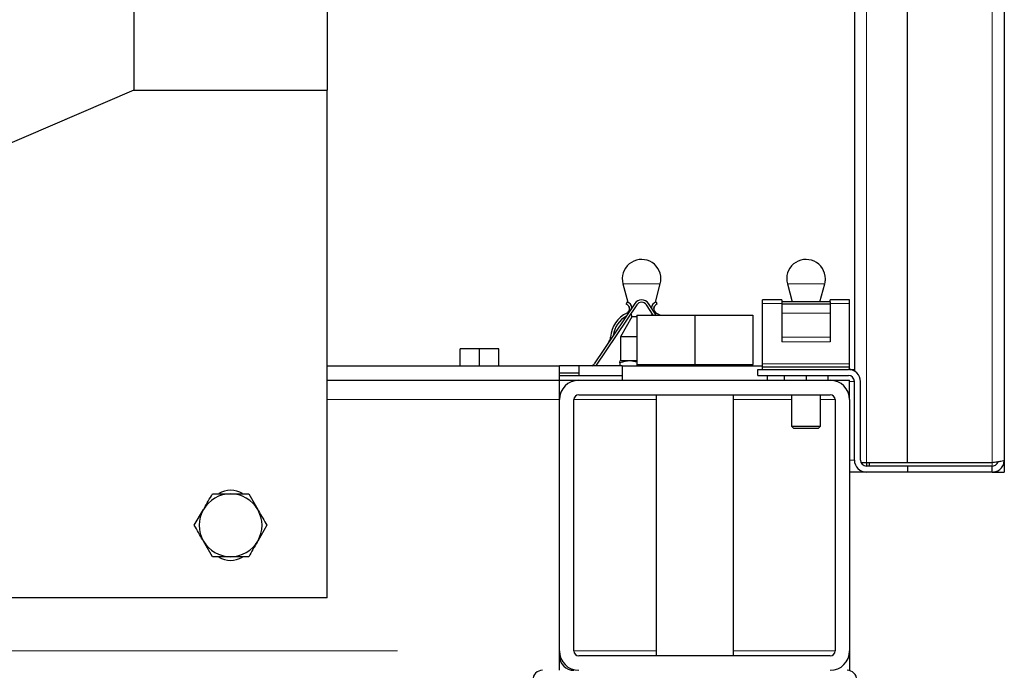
# Model space of a CAD drawing. Header units: millimetres. Extents: x 26 to 239, y 85 to 160.
# Tile 29 of 72: x 118.52 to 122.6, y 86.94 to 89.63. Entities that reach past the tile are written whole.
import ezdxf

# ---------------------------------------------------------------- set-up
doc = ezdxf.new("R2010")
doc.units = ezdxf.units.MM
doc.linetypes.add('PHANTOM', pattern=[12.7, 6.35, -1.27, 1.27, -1.27, 1.27, -1.27])

msp = doc.modelspace()

# ---------------------------------------------------------------- linework, layer by layer
at = {"color": 7, "linetype": 'Continuous', "lineweight": 25}
for p, q in [((122.5952, 106.1435), (122.5952, 87.808)), ((122.1952, 87.7971), (122.1952, 105.3799)), ((121.9752, 94.0314), (121.9752, 88.1763)), ((119.7952, 91.5933), (119.7952, 89.338)), ((118.9952, 91.578), (118.9952, 89.338)), ((118.9952, 89.338), (116.1952, 88.138)), ((118.9952, 89.338), (119.7952, 89.338)), ((119.7952, 87.238), (119.7952, 89.338)), ((121.0179, 88.5373), (121.0383, 88.4611)), ((121.1521, 88.4611), (121.1725, 88.5373)), ((121.6979, 88.5373), (121.718, 88.4625)), ((121.8324, 88.4625), (121.8525, 88.5373)), ((121.0674, 88.4562), (120.8988, 88.2062)), ((121.0757, 88.4506), (120.9071, 88.2006)), ((121.035, 88.4625), (121.0317, 88.4531)), ((121.1434, 88.408), (121.1147, 88.4506)), ((121.1555, 88.408), (121.123, 88.4562)), ((121.1554, 88.4625), (121.1587, 88.4531)), ((121.6752, 88.471), (121.5952, 88.471)), ((121.5952, 88.4562), (121.5952, 88.471)), ((121.5952, 88.2062), (121.5952, 88.4562)), ((121.6752, 88.471), (121.6752, 88.4625)), ((121.8752, 88.4625), (121.6752, 88.4625)), ((121.6752, 88.4625), (121.6752, 88.4531)), ((121.8752, 88.4531), (121.6752, 88.4531)), ((121.6752, 88.4531), (121.6752, 88.4162)), ((121.9552, 88.471), (121.8752, 88.471)), ((121.8752, 88.4625), (121.8752, 88.471)), ((121.8752, 88.4625), (121.8752, 88.4531)), ((121.8752, 88.4531), (121.8752, 88.4162)), ((121.9552, 88.4562), (121.9552, 88.471)), ((121.9552, 88.2062), (121.9552, 88.4562)), ((121.0432, 88.4428), (121.0451, 88.4357)), ((121.051, 88.4139), (121.0547, 88.4002)), ((121.1378, 88.408), (121.1394, 88.4139)), ((121.1453, 88.4357), (121.1471, 88.4428)), ((121.6752, 88.4162), (121.6752, 88.3167)), ((121.8752, 88.4162), (121.8752, 88.3167)), ((121.0547, 88.4002), (121.0072, 88.318)), ((121.0752, 88.4002), (121.0547, 88.4002)), ((121.0752, 88.408), (121.0752, 88.204)), ((121.0752, 88.408), (121.3152, 88.408)), ((121.3152, 88.408), (121.3152, 88.204)), ((121.3152, 88.408), (121.5552, 88.408)), ((121.5552, 88.408), (121.5552, 88.204)), ((121.0072, 88.318), (121.0072, 88.2191)), ((121.0752, 88.318), (121.0072, 88.318)), ((121.6752, 88.3167), (121.6752, 88.2971)), ((121.8752, 88.3167), (121.8752, 88.2971)), ((120.3452, 88.198), (120.3452, 88.268)), ((120.4252, 88.268), (120.3452, 88.268)), ((120.4252, 88.198), (120.4252, 88.268)), ((120.5052, 88.268), (120.4252, 88.268)), ((120.5052, 88.198), (120.5052, 88.268)), ((121.0072, 88.2191), (121.0052, 88.218)), ((121.0052, 88.2099), (121.0052, 88.198)), ((121.0752, 88.2191), (121.0072, 88.2191)), ((121.5952, 88.193), (121.5952, 88.2062)), ((121.9552, 88.193), (121.9552, 88.2062)), ((119.7952, 88.198), (120.7552, 88.198)), ((120.8352, 88.198), (120.7552, 88.198)), ((120.7552, 88.138), (120.7552, 88.198)), ((120.8352, 88.168), (120.7552, 88.168)), ((121.0152, 88.198), (120.8352, 88.198)), ((120.8352, 88.198), (120.8352, 88.158)), ((120.9071, 88.2006), (120.9052, 88.198)), ((121.0152, 88.198), (121.0152, 88.138)), ((121.0152, 88.198), (121.5952, 88.198)), ((121.0752, 88.204), (121.0752, 88.198)), ((121.0752, 88.204), (121.1952, 88.204)), ((121.1952, 88.204), (121.3152, 88.204)), ((121.3152, 88.204), (121.4352, 88.204)), ((121.4352, 88.204), (121.5552, 88.204)), ((121.5552, 88.198), (121.5552, 88.204)), ((121.5752, 88.158), (121.5752, 88.183)), ((121.5752, 88.183), (121.9502, 88.183)), ((121.9552, 88.193), (121.5952, 88.193)), ((121.5952, 88.183), (121.5952, 88.193)), ((121.9552, 88.183), (121.9552, 88.193)), ((121.9552, 88.183), (121.9752, 88.183)), ((119.7952, 88.138), (120.7552, 88.138)), ((120.7552, 88.158), (121.0152, 88.158)), ((120.7552, 88.138), (120.8352, 88.138)), ((120.7552, 88.058), (120.7552, 88.138)), ((120.8352, 88.138), (121.8752, 88.138)), ((121.5752, 88.158), (121.9502, 88.158)), ((121.6152, 88.138), (121.6152, 88.158)), ((121.6852, 88.158), (121.6852, 88.138)), ((121.7752, 88.158), (121.7752, 88.138)), ((121.8652, 88.158), (121.8652, 88.138)), ((121.8752, 88.138), (121.9552, 88.138)), ((121.9552, 88.058), (121.9552, 88.138)), ((121.9752, 87.808), (121.9752, 88.133)), ((122.0002, 87.808), (122.0002, 88.133)), ((120.7552, 87.018), (120.7552, 88.058)), ((120.8152, 87.018), (120.8152, 88.058)), ((120.8352, 88.078), (121.8752, 88.078)), ((121.1552, 88.078), (121.1552, 86.998)), ((121.4752, 86.998), (121.4752, 88.078)), ((121.7152, 88.078), (121.7152, 87.948)), ((121.8352, 87.948), (121.8352, 88.078)), ((121.8952, 88.058), (121.8952, 87.018)), ((121.9552, 88.058), (121.9552, 87.018)), ((121.7152, 87.948), (121.7252, 87.938)), ((121.7152, 87.948), (121.8352, 87.948)), ((121.8252, 87.938), (121.7252, 87.938)), ((121.8252, 87.938), (121.8352, 87.948)), ((121.9752, 87.808), (121.9752, 87.7971)), ((122.5952, 87.808), (122.5952, 87.758)), ((122.0252, 87.758), (121.9552, 87.758)), ((121.9764, 87.7971), (121.9752, 87.7971)), ((122.0252, 87.7971), (122.0027, 87.7971)), ((122.1952, 87.7971), (122.0252, 87.7971)), ((122.0252, 87.7971), (122.0252, 87.783)), ((122.1952, 87.783), (122.0252, 87.783)), ((122.1952, 87.758), (122.0252, 87.758)), ((122.0377, 87.783), (122.0377, 87.7971)), ((122.5452, 87.7971), (122.1952, 87.7971)), ((122.1952, 87.783), (122.1952, 87.758)), ((122.5452, 87.783), (122.1952, 87.783)), ((122.5452, 87.758), (122.1952, 87.758)), ((122.5452, 87.758), (122.5452, 87.783)), ((122.5452, 87.758), (122.5702, 87.758)), ((122.5702, 87.758), (122.5702, 87.7647)), ((122.5702, 87.758), (122.5952, 87.758)), ((119.4703, 87.668), (119.5078, 87.603)), ((119.2451, 87.538), (119.2826, 87.603)), ((119.5453, 87.538), (119.5078, 87.473)), ((119.3201, 87.408), (119.2826, 87.473)), ((119.7952, 87.238), (116.1952, 87.238)), ((120.7552, 86.938), (120.7552, 87.018)), ((121.8752, 86.998), (120.8352, 86.998)), ((121.9552, 87.018), (121.9552, 86.938))]:
    msp.add_line(p, q, dxfattribs=at)
at = {"color": 8, "linetype": 'PHANTOM', "lineweight": 18}
for p, q in [((122.5452, 105.9856), (122.5452, 87.7971)), ((122.0252, 94.067), (122.0252, 87.7971)), ((121.1725, 88.5373), (121.0179, 88.5373)), ((121.8525, 88.5373), (121.6979, 88.5373)), ((121.6752, 88.4562), (121.5952, 88.4562)), ((121.9552, 88.4562), (121.8752, 88.4562)), ((121.8752, 88.4162), (121.6752, 88.4162)), ((121.8752, 88.3167), (121.6752, 88.3167)), ((121.8752, 88.2971), (121.6752, 88.2971)), ((121.9552, 88.2062), (121.5952, 88.2062)), ((121.9552, 88.133), (121.9752, 88.133)), ((119.7952, 88.058), (120.7552, 88.058)), ((120.8152, 88.058), (121.1552, 88.058)), ((121.4752, 88.058), (121.7152, 88.058)), ((121.8352, 88.058), (121.8952, 88.058)), ((121.9752, 87.808), (121.9552, 87.808)), ((122.5452, 87.7971), (122.5452, 87.783)), ((101.0352, 87.018), (120.7552, 87.018)), ((120.8152, 87.018), (121.1552, 87.018)), ((121.4752, 87.018), (121.8952, 87.018))]:
    msp.add_line(p, q, dxfattribs=at)
at = {"color": 7, "linetype": 'Continuous', "lineweight": 25, "flags": 128}
msp.add_lwpolyline([(121.1564, 88.4162), (121.1701, 88.4084), (121.1707, 88.408)], dxfattribs=at)
at = {"color": 7, "linetype": 'Continuous', "lineweight": 25}
for centre, radius, start, end in [((121.0952, 88.558), 0.08, 0, 195), ((121.7752, 88.558), 0.08, 0, 195), ((121.0952, 88.558), 0.08, 345, 0), ((121.7752, 88.558), 0.08, 345, 0), ((121.0252, 88.4342), 0.02, 296, 71), ((121.0252, 88.4342), 0.03, 6.8887, 71), ((121.0952, 88.4375), 0.0335, 34, 146), ((121.0952, 88.4375), 0.0235, 34, 146), ((121.1652, 88.4342), 0.03, 109, 173.1113), ((121.1652, 88.4342), 0.02, 109, 244), ((121.0866, 88.3083), 0.12, 116, 176), ((121.0866, 88.3083), 0.11, 119.6419, 172.3581), ((120.927, 88.3195), 0.04, 326, 356), ((120.8739, 88.223), 0.03, 303.5573, 326), ((121.9502, 88.133), 0.05, 0, 90), ((120.8352, 88.058), 0.08, 90, 180), ((121.8752, 88.058), 0.08, 0, 90), ((121.9502, 88.133), 0.025, 0, 90), ((120.8352, 88.058), 0.02, 90, 180), ((121.8752, 88.058), 0.02, 0, 90), ((122.0252, 87.808), 0.05, 180, 270), ((122.0252, 87.808), 0.025, 180, 270), ((119.3952, 87.588), 0.095, 58.8004, 120.8338), ((119.3952, 87.538), 0.13, 90, 150), ((119.3952, 87.538), 0.13, 30, 90), ((119.3952, 87.538), 0.13, 150, 210), ((119.3952, 87.538), 0.13, 330, 30), ((119.3952, 87.538), 0.13, 210, 270), ((119.3952, 87.538), 0.13, 270, 330), ((119.3952, 87.488), 0.095, 238.8004, 300.8338), ((120.8352, 87.018), 0.08, 180, 270), ((120.8152, 86.998), 0.06, 180, 270), ((120.8352, 87.018), 0.02, 180, 270), ((121.8752, 87.018), 0.02, 270, 0), ((121.8752, 87.018), 0.08, 270, 0), ((120.6852, 86.898), 0.04, 90, 180), ((121.9452, 86.898), 0.04, 0, 90)]:
    msp.add_arc(centre, radius, start, end, dxfattribs=at)
for points, knots in [([(121.0752, 88.2133), (121.0658, 88.2155), (121.0424, 88.221), (121.0191, 88.2141), (121.0052, 88.2099)], [0, 0, 0, 0, 0.40205, 1, 1, 1, 1]), ([(121.0052, 88.2099), (121.0052, 88.2113), (121.0052, 88.2161), (121.0052, 88.2162), (121.0052, 88.2162)], [0, 0, 0, 0, 0.285068, 1, 1, 1, 1]), ([(122.5952, 87.808), (122.5944, 87.8071), (122.5929, 87.8053), (122.5814, 87.8025), (122.5649, 87.7998), (122.5517, 87.798), (122.5452, 87.7971)], [0, 0, 0, 0, 0.249993, 0.499991, 0.749993, 1, 1, 1, 1]), ([(122.5452, 87.758), (122.5517, 87.7587), (122.5649, 87.7602), (122.5814, 87.7718), (122.5929, 87.7883), (122.5944, 87.8014), (122.5952, 87.808)], [0, 0, 0, 0, 0.250013, 0.500014, 0.749991, 1, 1, 1, 1]), ([(122.5452, 87.783), (122.5485, 87.7833), (122.5551, 87.7841), (122.5631, 87.7899), (122.5679, 87.7959), (122.5686, 87.7998), (122.5687, 87.8006)], [0, 0, 0, 0, 0.3099495, 0.6199608, 0.9300112, 1, 1, 1, 1]), ([(119.2826, 87.603), (119.2835, 87.6045), (119.2962, 87.6265), (119.3086, 87.648), (119.3201, 87.668)], [0, 0, 0, 0, 0.070203, 1, 1, 1, 1]), ([(119.3201, 87.668), (119.3394, 87.668), (119.3641, 87.668), (119.3895, 87.668), (119.3952, 87.668)], [0, 0, 0, 0, 0.775824, 1, 1, 1, 1]), ([(119.3952, 87.668), (119.4155, 87.668), (119.4409, 87.668), (119.4653, 87.668), (119.4703, 87.668)], [0, 0, 0, 0, 0.798774, 1, 1, 1, 1]), ([(119.5078, 87.603), (119.5087, 87.6014), (119.5213, 87.5795), (119.5338, 87.558), (119.5453, 87.538)], [0, 0, 0, 0, 0.07023, 1, 1, 1, 1]), ([(119.2826, 87.473), (119.2817, 87.4745), (119.2691, 87.4965), (119.2566, 87.518), (119.2451, 87.538)], [0, 0, 0, 0, 0.070202, 1, 1, 1, 1]), ([(119.5078, 87.473), (119.5069, 87.4714), (119.4942, 87.4495), (119.4818, 87.428), (119.4703, 87.408)], [0, 0, 0, 0, 0.070231, 1, 1, 1, 1]), ([(119.3952, 87.408), (119.3895, 87.408), (119.3641, 87.408), (119.3394, 87.408), (119.3201, 87.408)], [0, 0, 0, 0, 0.224176, 1, 1, 1, 1]), ([(119.4703, 87.408), (119.4653, 87.408), (119.4409, 87.408), (119.4155, 87.408), (119.3952, 87.408)], [0, 0, 0, 0, 0.201226, 1, 1, 1, 1])]:
    msp.add_open_spline(points, degree=3, knots=knots, dxfattribs=at)

doc.saveas('drawing.dxf')
